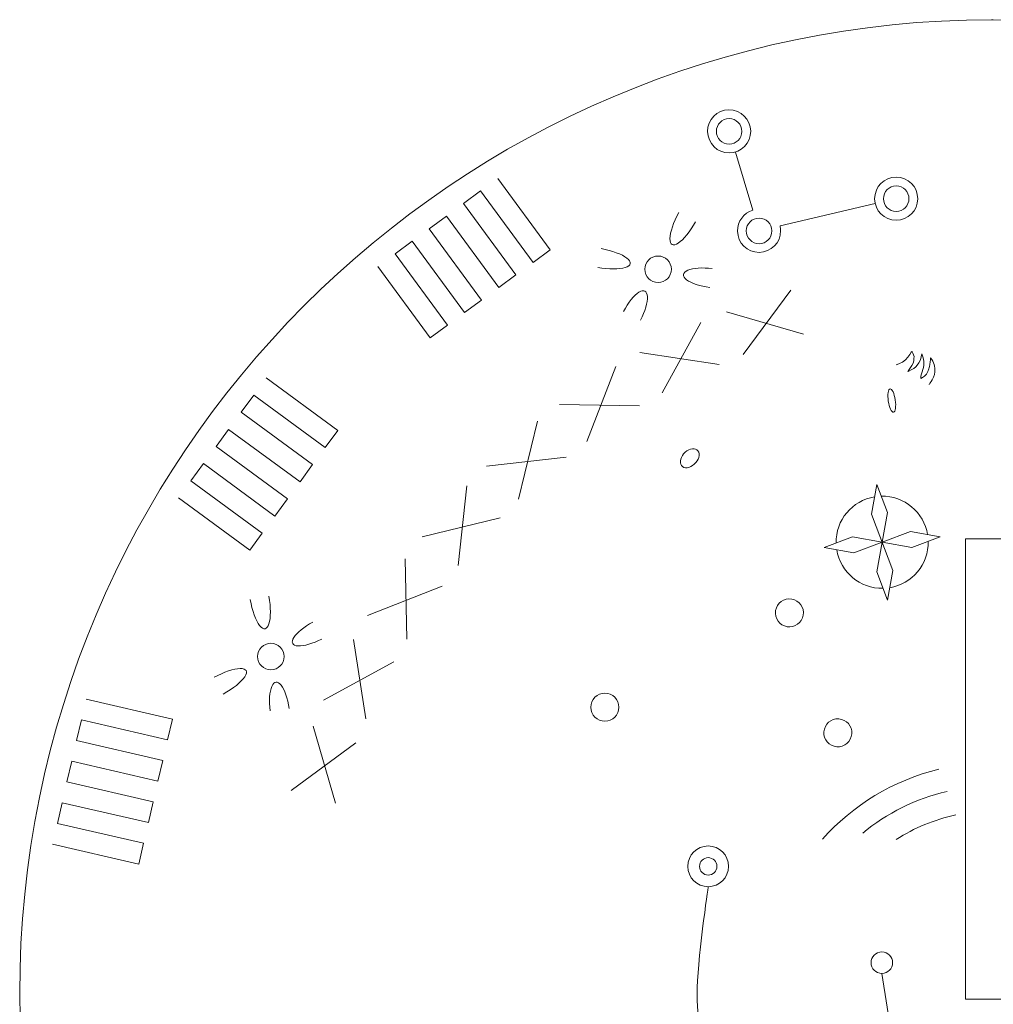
# Model space of a CAD drawing. Header units: millimetres. Extents: x -235 to 244, y -214 to 172.
# Tile 106 of 108: x 140 to 192, y 95 to 148. Entities that reach past the tile are written whole.
import ezdxf

# ---------------------------------------------------------------- set-up
doc = ezdxf.new("R2010")
doc.units = ezdxf.units.MM
doc.header["$MEASUREMENT"] = 0
doc.layers.add('Layer 1', color=7, linetype='Continuous')

msp = doc.modelspace()

# ---------------------------------------------------------------- linework, layer by layer
at = {"layer": 'Layer 1', "lineweight": 15}
for points, knots in [([(191.9191, 147.8991), (163.2559, 147.8454), (140.0484, 124.5935), (140.0484, 95.9303), (140.0484, 95.9303), (140.0484, 67.2287), (163.3166, 43.9619), (192.0168, 43.9619), (192.0168, 43.9619), (220.7188, 43.9619), (243.9856, 67.2301), (243.9856, 95.9303), (243.9856, 95.9303), (243.9856, 124.6323), (220.7188, 147.8991), (192.0168, 147.8991), (192.0168, 147.8991), (192.0168, 147.8991), (191.9191, 147.8991), (191.9191, 147.8991)], [0, 0, 0, 0, 0.1666667, 0.1666667, 0.1666667, 0.1666667, 0.3333333, 0.3333333, 0.3333333, 0.3333333, 0.5, 0.5, 0.5, 0.5, 0.6666667, 0.6666667, 0.6666667, 0.6666667, 1, 1, 1, 1]), ([(190.5412, 120.1951), (190.5412, 120.1951), (193.4929, 120.1951), (193.4929, 120.1951), (193.4929, 120.1951), (193.4929, 120.1951), (193.4929, 95.6287), (193.4929, 95.6287), (193.4929, 95.6287), (193.4929, 95.6287), (190.5412, 95.6287), (190.5412, 95.6287), (190.5412, 95.6287), (190.5412, 95.6287), (190.5412, 120.1951), (190.5412, 120.1951)], [0, 0, 0, 0, 0.2, 0.2, 0.2, 0.2, 0.4, 0.4, 0.4, 0.4, 0.6, 0.6, 0.6, 0.6, 1, 1, 1, 1])]:
    msp.add_open_spline(points, degree=3, knots=knots, dxfattribs=at)
at = {"layer": 'Layer 1', "color": 1, "lineweight": 15}
for points, knots in [([(179.0661, 141.9487), (179.0715, 141.3134), (178.5616, 140.7939), (177.9266, 140.7885), (177.9266, 140.7885), (177.2913, 140.7826), (176.7718, 141.294), (176.7663, 141.9293), (176.7663, 141.9293), (176.7605, 142.5647), (177.2704, 143.0842), (177.9058, 143.0896), (177.9058, 143.0896), (178.5411, 143.0951), (179.0606, 142.5837), (179.0661, 141.9487)], [0, 0, 0, 0, 0.2, 0.2, 0.2, 0.2, 0.4, 0.4, 0.4, 0.4, 0.6, 0.6, 0.6, 0.6, 1, 1, 1, 1]), ([(178.5989, 141.9389), (178.5989, 141.5628), (178.2931, 141.257), (177.9156, 141.257), (177.9156, 141.257), (177.5392, 141.257), (177.2333, 141.5628), (177.2333, 141.9389), (177.2333, 141.9389), (177.2333, 142.3167), (177.5392, 142.6211), (177.9156, 142.6211), (177.9156, 142.6211), (178.2931, 142.6211), (178.5989, 142.3167), (178.5989, 141.9389)], [0, 0, 0, 0, 0.2, 0.2, 0.2, 0.2, 0.4, 0.4, 0.4, 0.4, 0.6, 0.6, 0.6, 0.6, 1, 1, 1, 1]), ([(159.1672, 134.7344), (159.1672, 134.7344), (161.9619, 130.9259), (161.9619, 130.9259), (161.9619, 130.9259), (161.9619, 130.9259), (162.877, 131.5954), (162.877, 131.5954), (162.877, 131.5954), (162.877, 131.5954), (160.0823, 135.4058), (160.0823, 135.4058), (160.0823, 135.4058), (160.0823, 135.4058), (160.996, 136.0754), (160.996, 136.0754), (160.996, 136.0754), (160.996, 136.0754), (163.7907, 132.2664), (163.7907, 132.2664), (163.7907, 132.2664), (163.7907, 132.2664), (164.7055, 132.9377), (164.7055, 132.9377), (164.7055, 132.9377), (164.7055, 132.9377), (161.9108, 136.7467), (161.9108, 136.7467), (161.9108, 136.7467), (161.9108, 136.7467), (162.8245, 137.4177), (162.8245, 137.4177), (162.8245, 137.4177), (162.8245, 137.4177), (165.6192, 133.6073), (165.6192, 133.6073), (165.6192, 133.6073), (165.6192, 133.6073), (166.5343, 134.2787), (166.5343, 134.2787), (166.5343, 134.2787), (166.5343, 134.2787), (163.7396, 138.0872), (163.7396, 138.0872), (163.7396, 138.0872), (163.7396, 138.0872), (164.6533, 138.7586), (164.6533, 138.7586), (164.6533, 138.7586), (164.6533, 138.7586), (167.448, 134.9496), (167.448, 134.9496), (167.448, 134.9496), (167.448, 134.9496), (168.3617, 135.6206), (168.3617, 135.6206), (168.3617, 135.6206), (168.3617, 135.6206), (165.5684, 139.4296), (165.5684, 139.4296)], [0, 0, 0, 0, 0.0625, 0.0625, 0.0625, 0.0625, 0.125, 0.125, 0.125, 0.125, 0.1875, 0.1875, 0.1875, 0.1875, 0.25, 0.25, 0.25, 0.25, 0.3125, 0.3125, 0.3125, 0.3125, 0.375, 0.375, 0.375, 0.375, 0.4375, 0.4375, 0.4375, 0.4375, 0.5, 0.5, 0.5, 0.5, 0.5625, 0.5625, 0.5625, 0.5625, 0.625, 0.625, 0.625, 0.625, 0.6875, 0.6875, 0.6875, 0.6875, 0.75, 0.75, 0.75, 0.75, 0.8125, 0.8125, 0.8125, 0.8125, 0.875, 0.875, 0.875, 0.875, 1, 1, 1, 1]), ([(187.9849, 138.3479), (187.9849, 137.7126), (187.4695, 137.1986), (186.8342, 137.1986), (186.8342, 137.1986), (186.1988, 137.1986), (185.6834, 137.7126), (185.6834, 138.3479), (185.6834, 138.3479), (185.6834, 138.9829), (186.1988, 139.4984), (186.8342, 139.4984), (186.8342, 139.4984), (187.4695, 139.4984), (187.9849, 138.9829), (187.9849, 138.3479)], [0, 0, 0, 0, 0.2, 0.2, 0.2, 0.2, 0.4, 0.4, 0.4, 0.4, 0.6, 0.6, 0.6, 0.6, 1, 1, 1, 1]), ([(187.5161, 138.3479), (187.5161, 137.9715), (187.2102, 137.6657), (186.8342, 137.6657), (186.8342, 137.6657), (186.4567, 137.6657), (186.1519, 137.9715), (186.1519, 138.3479), (186.1519, 138.3479), (186.1519, 138.7254), (186.4567, 139.0313), (186.8342, 139.0313), (186.8342, 139.0313), (187.2102, 139.0313), (187.5161, 138.7254), (187.5161, 138.3479)], [0, 0, 0, 0, 0.2, 0.2, 0.2, 0.2, 0.4, 0.4, 0.4, 0.4, 0.6, 0.6, 0.6, 0.6, 1, 1, 1, 1]), ([(180.6359, 136.8942), (180.6549, 136.8112), (180.6648, 136.7273), (180.6648, 136.6419), (180.6648, 136.6419), (180.6701, 136.0066), (180.1603, 135.4869), (179.525, 135.4816), (179.525, 135.4816), (178.8896, 135.4774), (178.3703, 135.9872), (178.3647, 136.6225), (178.3647, 136.6225), (178.3605, 137.1337), (178.6942, 137.5856), (179.1831, 137.7331)], [0, 0, 0, 0, 0.2, 0.2, 0.2, 0.2, 0.4, 0.4, 0.4, 0.4, 0.6, 0.6, 0.6, 0.6, 1, 1, 1, 1]), ([(175.2284, 137.6079), (174.9418, 137.0856), (174.7626, 136.555), (174.7556, 136.219), (174.7556, 136.219), (174.7499, 135.8814), (174.9194, 135.7889), (175.2006, 135.9748), (175.2006, 135.9748), (175.4819, 136.161), (175.8304, 136.598), (176.1172, 137.1215)], [0, 0, 0, 0, 0.25, 0.25, 0.25, 0.25, 0.5, 0.5, 0.5, 0.5, 1, 1, 1, 1]), ([(180.1974, 136.6296), (180.1974, 136.2517), (179.8915, 135.9459), (179.5155, 135.9459), (179.5155, 135.9459), (179.1376, 135.9459), (178.8318, 136.2517), (178.8318, 136.6296), (178.8318, 136.6296), (178.8318, 137.0056), (179.1376, 137.3115), (179.5155, 137.3115), (179.5155, 137.3115), (179.8915, 137.3115), (180.1974, 137.0056), (180.1974, 136.6296)], [0, 0, 0, 0, 0.2, 0.2, 0.2, 0.2, 0.4, 0.4, 0.4, 0.4, 0.6, 0.6, 0.6, 0.6, 1, 1, 1, 1]), ([(170.9052, 134.6836), (171.4923, 134.5792), (172.0518, 134.5763), (172.373, 134.6782), (172.373, 134.6782), (172.6942, 134.7802), (172.7286, 134.9702), (172.4627, 135.177), (172.4627, 135.177), (172.1964, 135.3838), (171.6702, 135.5767), (171.0832, 135.6814)], [0, 0, 0, 0, 0.25, 0.25, 0.25, 0.25, 0.5, 0.5, 0.5, 0.5, 1, 1, 1, 1]), ([(174.1232, 133.8719), (174.5145, 133.8719), (174.8313, 134.1891), (174.8313, 134.5803), (174.8313, 134.5803), (174.8313, 134.9715), (174.5145, 135.2887), (174.1232, 135.2887), (174.1232, 135.2887), (173.7317, 135.2887), (173.4135, 134.9715), (173.4135, 134.5803), (173.4135, 134.5803), (173.4135, 134.1891), (173.7317, 133.8719), (174.1232, 133.8719)], [0, 0, 0, 0, 0.2, 0.2, 0.2, 0.2, 0.4, 0.4, 0.4, 0.4, 0.6, 0.6, 0.6, 0.6, 1, 1, 1, 1]), ([(177.0155, 134.6163), (176.4906, 134.6838), (175.9932, 134.6494), (175.712, 134.5279), (175.712, 134.5279), (175.4296, 134.4052), (175.4048, 134.2137), (175.6471, 134.025), (175.6471, 134.025), (175.8899, 133.8348), (176.3625, 133.6779), (176.8873, 133.6102)], [0, 0, 0, 0, 0.25, 0.25, 0.25, 0.25, 0.5, 0.5, 0.5, 0.5, 1, 1, 1, 1]), ([(173.1849, 131.8669), (173.4285, 132.3368), (173.5692, 132.8134), (173.5524, 133.1207), (173.5524, 133.1207), (173.5362, 133.4283), (173.3651, 133.5177), (173.1035, 133.3566), (173.1035, 133.3566), (172.8416, 133.1939), (172.53, 132.8052), (172.2847, 132.3366)], [0, 0, 0, 0, 0.25, 0.25, 0.25, 0.25, 0.5, 0.5, 0.5, 0.5, 1, 1, 1, 1]), ([(186.8285, 129.4788), (186.8285, 129.4788), (187.151, 129.5712), (187.3302, 129.7504), (187.3302, 129.7504), (187.5094, 129.9293), (187.6611, 130.1981), (187.6611, 130.1981), (187.6611, 130.1981), (187.6611, 130.1981), (187.7849, 130.052), (187.7849, 129.9278), (187.7849, 129.9278), (187.7849, 129.804), (187.7796, 129.6001), (187.6734, 129.4498), (187.6734, 129.4498), (187.5673, 129.2981), (187.4558, 129.1203), (187.4558, 129.1203), (187.4558, 129.1203), (187.4558, 129.1203), (187.7973, 129.283), (187.8826, 129.3687), (187.8826, 129.3687), (187.9684, 129.4555), (188.1239, 129.7035), (188.1529, 129.8273), (188.1529, 129.8273), (188.1818, 129.9515), (188.2026, 130.0672), (188.2026, 130.0672), (188.2026, 130.0672), (188.2026, 130.0672), (188.3017, 129.7998), (188.3141, 129.6675), (188.3141, 129.6675), (188.3236, 129.5504), (188.3088, 129.3712), (188.259, 129.2251), (188.259, 129.2251), (188.2079, 129.0791), (188.1324, 128.9316), (188.1419, 128.7566), (188.1419, 128.7566), (188.2481, 128.8078), (188.4534, 128.9277), (188.5208, 129.1288), (188.5208, 129.1288), (188.6104, 129.3962), (188.5896, 129.2996), (188.6256, 129.5077), (188.6256, 129.5077), (188.6616, 129.7158), (188.664, 129.8509), (188.664, 129.8509), (188.664, 129.8509), (188.8792, 129.6305), (188.8983, 129.3825), (188.8997, 129.1136), (188.8997, 129.1136), (188.8821, 128.9358), (188.7674, 128.6892), (188.6986, 128.5873), (188.6986, 128.5873), (188.6298, 128.4868), (188.5952, 128.4398), (188.5952, 128.4398)], [0, 0, 0, 0, 0.0555556, 0.0555556, 0.0555556, 0.0555556, 0.1111111, 0.1111111, 0.1111111, 0.1111111, 0.1666667, 0.1666667, 0.1666667, 0.1666667, 0.2222222, 0.2222222, 0.2222222, 0.2222222, 0.2777778, 0.2777778, 0.2777778, 0.2777778, 0.3333333, 0.3333333, 0.3333333, 0.3333333, 0.3888889, 0.3888889, 0.3888889, 0.3888889, 0.4444444, 0.4444444, 0.4444444, 0.4444444, 0.5, 0.5, 0.5, 0.5, 0.5555556, 0.5555556, 0.5555556, 0.5555556, 0.6111111, 0.6111111, 0.6111111, 0.6111111, 0.6666667, 0.6666667, 0.6666667, 0.6666667, 0.7222222, 0.7222222, 0.7222222, 0.7222222, 0.7777778, 0.7777778, 0.7777778, 0.7777778, 0.8333333, 0.8333333, 0.8333333, 0.8333333, 0.8888889, 0.8888889, 0.8888889, 0.8888889, 1, 1, 1, 1]), ([(153.2127, 128.7803), (153.2127, 128.7803), (157.023, 125.9856), (157.023, 125.9856), (157.023, 125.9856), (157.023, 125.9856), (156.3521, 125.0719), (156.3521, 125.0719), (156.3521, 125.0719), (156.3521, 125.0719), (152.5431, 127.8666), (152.5431, 127.8666), (152.5431, 127.8666), (152.5431, 127.8666), (151.8718, 126.9515), (151.8718, 126.9515), (151.8718, 126.9515), (151.8718, 126.9515), (155.6807, 124.1568), (155.6807, 124.1568), (155.6807, 124.1568), (155.6807, 124.1568), (155.0112, 123.2431), (155.0112, 123.2431), (155.0112, 123.2431), (155.0112, 123.2431), (151.2008, 126.0378), (151.2008, 126.0378), (151.2008, 126.0378), (151.2008, 126.0378), (150.5312, 125.1227), (150.5312, 125.1227), (150.5312, 125.1227), (150.5312, 125.1227), (154.3398, 122.328), (154.3398, 122.328), (154.3398, 122.328), (154.3398, 122.328), (153.6688, 121.4146), (153.6688, 121.4146), (153.6688, 121.4146), (153.6688, 121.4146), (149.8599, 124.2093), (149.8599, 124.2093), (149.8599, 124.2093), (149.8599, 124.2093), (149.1889, 123.2942), (149.1889, 123.2942), (149.1889, 123.2942), (149.1889, 123.2942), (152.9993, 120.4995), (152.9993, 120.4995), (152.9993, 120.4995), (152.9993, 120.4995), (152.3279, 119.5858), (152.3279, 119.5858), (152.3279, 119.5858), (152.3279, 119.5858), (148.519, 122.3805), (148.519, 122.3805)], [0, 0, 0, 0, 0.0625, 0.0625, 0.0625, 0.0625, 0.125, 0.125, 0.125, 0.125, 0.1875, 0.1875, 0.1875, 0.1875, 0.25, 0.25, 0.25, 0.25, 0.3125, 0.3125, 0.3125, 0.3125, 0.375, 0.375, 0.375, 0.375, 0.4375, 0.4375, 0.4375, 0.4375, 0.5, 0.5, 0.5, 0.5, 0.5625, 0.5625, 0.5625, 0.5625, 0.625, 0.625, 0.625, 0.625, 0.6875, 0.6875, 0.6875, 0.6875, 0.75, 0.75, 0.75, 0.75, 0.8125, 0.8125, 0.8125, 0.8125, 0.875, 0.875, 0.875, 0.875, 1, 1, 1, 1]), ([(186.7845, 127.6073), (186.8355, 127.2643), (186.7942, 126.9734), (186.6922, 126.9584), (186.6922, 126.9584), (186.5888, 126.9432), (186.4646, 127.2091), (186.4124, 127.5509), (186.4124, 127.5509), (186.3614, 127.8939), (186.4012, 128.1849), (186.5047, 128.1998), (186.5047, 128.1998), (186.6067, 128.2152), (186.7321, 127.9505), (186.7845, 127.6073)], [0, 0, 0, 0, 0.2, 0.2, 0.2, 0.2, 0.4, 0.4, 0.4, 0.4, 0.6, 0.6, 0.6, 0.6, 1, 1, 1, 1]), ([(185.8005, 123.1041), (185.8005, 123.1041), (186.3724, 121.5991), (186.3724, 121.5991), (186.3724, 121.5991), (186.3724, 121.5991), (185.7977, 118.4326), (185.7977, 118.4326), (185.7977, 118.4326), (185.7977, 118.4326), (186.3696, 116.9262), (186.3696, 116.9262), (186.3696, 116.9262), (186.3696, 116.9262), (186.6564, 118.5109), (186.6564, 118.5109), (186.6564, 118.5109), (186.6564, 118.5109), (185.5141, 121.5204), (185.5141, 121.5204), (185.5141, 121.5204), (185.5141, 121.5204), (185.8005, 123.1041), (185.8005, 123.1041)], [0, 0, 0, 0, 0.1428571, 0.1428571, 0.1428571, 0.1428571, 0.2857143, 0.2857143, 0.2857143, 0.2857143, 0.4285714, 0.4285714, 0.4285714, 0.4285714, 0.5714286, 0.5714286, 0.5714286, 0.5714286, 0.7142857, 0.7142857, 0.7142857, 0.7142857, 1, 1, 1, 1]), ([(182.9963, 119.7319), (182.9963, 119.7319), (184.5796, 119.444), (184.5796, 119.444), (184.5796, 119.444), (184.5796, 119.444), (187.5891, 120.5877), (187.5891, 120.5877), (187.5891, 120.5877), (187.5891, 120.5877), (189.1742, 120.2995), (189.1742, 120.2995), (189.1742, 120.2995), (189.1742, 120.2995), (187.6692, 119.7276), (187.6692, 119.7276), (187.6692, 119.7276), (187.6692, 119.7276), (184.5013, 120.3037), (184.5013, 120.3037), (184.5013, 120.3037), (184.5013, 120.3037), (182.9963, 119.7319), (182.9963, 119.7319)], [0, 0, 0, 0, 0.1428571, 0.1428571, 0.1428571, 0.1428571, 0.2857143, 0.2857143, 0.2857143, 0.2857143, 0.4285714, 0.4285714, 0.4285714, 0.4285714, 0.5714286, 0.5714286, 0.5714286, 0.5714286, 0.7142857, 0.7142857, 0.7142857, 0.7142857, 1, 1, 1, 1]), ([(153.3504, 117.1315), (153.4567, 116.5443), (153.4578, 115.9849), (153.3559, 115.6637), (153.3559, 115.6637), (153.2539, 115.3425), (153.0638, 115.3081), (152.857, 115.5744), (152.857, 115.5744), (152.6503, 115.8403), (152.4576, 116.3654), (152.3528, 116.9524)], [0, 0, 0, 0, 0.25, 0.25, 0.25, 0.25, 0.5, 0.5, 0.5, 0.5, 1, 1, 1, 1]), ([(181.0117, 115.5094), (180.6056, 115.5786), (180.3313, 115.9629), (180.3987, 116.3693), (180.3987, 116.3693), (180.4661, 116.7762), (180.8508, 117.0503), (181.2586, 116.9828), (181.2586, 116.9828), (181.665, 116.915), (181.9393, 116.5307), (181.8719, 116.1243), (181.8719, 116.1243), (181.8042, 115.7175), (181.42, 115.4421), (181.0117, 115.5094)], [0, 0, 0, 0, 0.2, 0.2, 0.2, 0.2, 0.4, 0.4, 0.4, 0.4, 0.6, 0.6, 0.6, 0.6, 1, 1, 1, 1]), ([(156.1672, 114.8521), (155.6989, 114.607), (155.2206, 114.4663), (154.9132, 114.4831), (154.9132, 114.4831), (154.606, 114.4996), (154.5164, 114.6719), (154.6791, 114.9338), (154.6791, 114.9338), (154.8404, 115.1941), (155.2289, 115.507), (155.6974, 115.7508)], [0, 0, 0, 0, 0.25, 0.25, 0.25, 0.25, 0.5, 0.5, 0.5, 0.5, 1, 1, 1, 1]), ([(154.1634, 113.9139), (154.1634, 113.5226), (153.8452, 113.2055), (153.454, 113.2055), (153.454, 113.2055), (153.0624, 113.2055), (152.7456, 113.5226), (152.7456, 113.9139), (152.7456, 113.9139), (152.7456, 114.3051), (153.0624, 114.6222), (153.454, 114.6222), (153.454, 114.6222), (153.8452, 114.6222), (154.1634, 114.3051), (154.1634, 113.9139)], [0, 0, 0, 0, 0.2, 0.2, 0.2, 0.2, 0.4, 0.4, 0.4, 0.4, 0.6, 0.6, 0.6, 0.6, 1, 1, 1, 1]), ([(150.4263, 112.8086), (150.95, 113.095), (151.4792, 113.2744), (151.8168, 113.28), (151.8168, 113.28), (152.1529, 113.2852), (152.2453, 113.1157), (152.059, 112.8362), (152.059, 112.8362), (151.8732, 112.5551), (151.4363, 112.2047), (150.914, 111.9182)], [0, 0, 0, 0, 0.25, 0.25, 0.25, 0.25, 0.5, 0.5, 0.5, 0.5, 1, 1, 1, 1]), ([(153.4181, 111.0212), (153.3505, 111.5449), (153.3848, 112.0423), (153.5076, 112.3247), (153.5076, 112.3247), (153.6289, 112.6074), (153.8204, 112.6322), (154.0105, 112.3897), (154.0105, 112.3897), (154.1993, 112.1471), (154.3565, 111.6745), (154.4239, 111.1493)], [0, 0, 0, 0, 0.25, 0.25, 0.25, 0.25, 0.5, 0.5, 0.5, 0.5, 1, 1, 1, 1]), ([(172.0299, 111.213), (172.0299, 110.8009), (171.6951, 110.4672), (171.283, 110.4672), (171.283, 110.4672), (170.871, 110.4672), (170.5362, 110.8009), (170.5362, 111.213), (170.5362, 111.213), (170.5362, 111.625), (170.871, 111.9598), (171.283, 111.9598), (171.283, 111.9598), (171.6951, 111.9598), (172.0299, 111.625), (172.0299, 111.213)], [0, 0, 0, 0, 0.2, 0.2, 0.2, 0.2, 0.4, 0.4, 0.4, 0.4, 0.6, 0.6, 0.6, 0.6, 1, 1, 1, 1]), ([(141.8067, 103.9105), (141.8067, 103.9105), (146.4094, 102.8455), (146.4094, 102.8455), (146.4094, 102.8455), (146.4094, 102.8455), (146.6644, 103.9507), (146.6644, 103.9507), (146.6644, 103.9507), (146.6644, 103.9507), (142.0617, 105.0143), (142.0617, 105.0143), (142.0617, 105.0143), (142.0617, 105.0143), (142.3164, 106.1196), (142.3164, 106.1196), (142.3164, 106.1196), (142.3164, 106.1196), (146.9205, 105.056), (146.9205, 105.056), (146.9205, 105.056), (146.9205, 105.056), (147.1756, 106.1594), (147.1756, 106.1594), (147.1756, 106.1594), (147.1756, 106.1594), (142.5729, 107.2248), (142.5729, 107.2248), (142.5729, 107.2248), (142.5729, 107.2248), (142.828, 108.3287), (142.828, 108.3287), (142.828, 108.3287), (142.828, 108.3287), (147.4307, 107.2647), (147.4307, 107.2647), (147.4307, 107.2647), (147.4307, 107.2647), (147.6854, 108.37), (147.6854, 108.37), (147.6854, 108.37), (147.6854, 108.37), (143.0827, 109.4339), (143.0827, 109.4339), (143.0827, 109.4339), (143.0827, 109.4339), (143.3391, 110.5392), (143.3391, 110.5392), (143.3391, 110.5392), (143.3391, 110.5392), (147.9418, 109.4738), (147.9418, 109.4738), (147.9418, 109.4738), (147.9418, 109.4738), (148.1965, 110.579), (148.1965, 110.579), (148.1965, 110.579), (148.1965, 110.579), (143.5942, 111.6427), (143.5942, 111.6427)], [0, 0, 0, 0, 0.0625, 0.0625, 0.0625, 0.0625, 0.125, 0.125, 0.125, 0.125, 0.1875, 0.1875, 0.1875, 0.1875, 0.25, 0.25, 0.25, 0.25, 0.3125, 0.3125, 0.3125, 0.3125, 0.375, 0.375, 0.375, 0.375, 0.4375, 0.4375, 0.4375, 0.4375, 0.5, 0.5, 0.5, 0.5, 0.5625, 0.5625, 0.5625, 0.5625, 0.625, 0.625, 0.625, 0.625, 0.6875, 0.6875, 0.6875, 0.6875, 0.75, 0.75, 0.75, 0.75, 0.8125, 0.8125, 0.8125, 0.8125, 0.875, 0.875, 0.875, 0.875, 1, 1, 1, 1]), ([(182.9728, 109.8995), (183.0019, 110.3116), (183.3587, 110.6205), (183.7707, 110.5914), (183.7707, 110.5914), (184.1814, 110.5624), (184.4916, 110.2041), (184.4626, 109.7935), (184.4626, 109.7935), (184.4322, 109.3829), (184.0753, 109.0726), (183.6647, 109.1016), (183.6647, 109.1016), (183.2527, 109.1321), (182.9438, 109.4889), (182.9728, 109.8995)], [0, 0, 0, 0, 0.2, 0.2, 0.2, 0.2, 0.4, 0.4, 0.4, 0.4, 0.6, 0.6, 0.6, 0.6, 1, 1, 1, 1]), ([(177.8853, 102.7213), (177.8853, 102.1219), (177.3988, 101.6354), (176.7994, 101.6354), (176.7994, 101.6354), (176.1983, 101.6354), (175.7118, 102.1219), (175.7118, 102.7213), (175.7118, 102.7213), (175.7118, 103.3224), (176.1983, 103.8085), (176.7994, 103.8085), (176.7994, 103.8085), (177.3988, 103.8085), (177.8853, 103.3224), (177.8853, 102.7213)], [0, 0, 0, 0, 0.2, 0.2, 0.2, 0.2, 0.4, 0.4, 0.4, 0.4, 0.6, 0.6, 0.6, 0.6, 1, 1, 1, 1]), ([(177.2623, 102.7213), (177.2623, 102.4652), (177.0555, 102.2584), (176.7994, 102.2584), (176.7994, 102.2584), (176.5429, 102.2584), (176.3348, 102.4652), (176.3348, 102.7213), (176.3348, 102.7213), (176.3348, 102.9777), (176.5429, 103.1859), (176.7994, 103.1859), (176.7994, 103.1859), (177.0555, 103.1859), (177.2623, 102.9777), (177.2623, 102.7213)], [0, 0, 0, 0, 0.2, 0.2, 0.2, 0.2, 0.4, 0.4, 0.4, 0.4, 0.6, 0.6, 0.6, 0.6, 1, 1, 1, 1]), ([(176.7994, 101.6354), (176.7994, 101.6354), (176.2025, 97.522), (176.2025, 95.9303), (176.2025, 95.9303), (176.2025, 94.3403), (176.8047, 90.2266), (176.8047, 90.2266)], [0, 0, 0, 0, 0.3333333, 0.3333333, 0.3333333, 0.3333333, 1, 1, 1, 1]), ([(186.6412, 97.5813), (186.6412, 97.2645), (186.3847, 97.008), (186.0679, 97.008), (186.0679, 97.008), (185.7512, 97.008), (185.4933, 97.2645), (185.4933, 97.5813), (185.4933, 97.5813), (185.4933, 97.8981), (185.7512, 98.156), (186.0679, 98.156), (186.0679, 98.156), (186.3847, 98.156), (186.6412, 97.8981), (186.6412, 97.5813)], [0, 0, 0, 0, 0.2, 0.2, 0.2, 0.2, 0.4, 0.4, 0.4, 0.4, 0.6, 0.6, 0.6, 0.6, 1, 1, 1, 1])]:
    msp.add_open_spline(points, degree=3, knots=knots, dxfattribs=at)
for points in [[(178.2476, 140.8379), (178.2476, 140.8379), (179.1831, 137.7331), (179.1831, 137.7331)], [(180.6359, 136.8952), (180.6359, 136.8952), (185.7138, 138.0858), (185.7138, 138.0858)], [(178.672, 130.0302), (178.672, 130.0302), (181.2035, 133.475), (181.2035, 133.475)], [(177.7763, 132.3105), (177.7763, 132.3105), (181.8844, 131.1227), (181.8844, 131.1227)], [(174.3451, 127.989), (174.3451, 127.989), (176.4025, 131.7401), (176.4025, 131.7401)], [(173.1584, 130.1346), (173.1584, 130.1346), (177.385, 129.4939), (177.385, 129.4939)], [(170.3238, 125.3999), (170.3238, 125.3999), (171.8715, 129.3906), (171.8715, 129.3906)], [(168.8644, 127.3744), (168.8644, 127.3744), (173.1404, 127.2891), (173.1404, 127.2891)], [(166.6722, 122.3117), (166.6722, 122.3117), (167.6861, 126.4678), (167.6861, 126.4678)], [(164.9687, 124.0781), (164.9687, 124.0781), (169.22, 124.5508), (169.22, 124.5508)], [(163.4528, 118.7741), (163.4528, 118.7741), (163.9174, 123.0268), (163.9174, 123.0268)], [(183.6274, 119.9718), (183.6056, 121.1899), (184.479, 122.2398), (185.6806, 122.4412)], [(186.0418, 122.4744), (187.26, 122.4962), (188.3098, 121.6224), (188.5099, 120.4208)], [(161.5333, 120.3051), (161.5333, 120.3051), (165.688, 121.325), (165.688, 121.325)], [(188.543, 120.0599), (188.5649, 118.8418), (187.6914, 117.7916), (186.4895, 117.5905)], [(186.1286, 117.5573), (184.9105, 117.5355), (183.8603, 118.4089), (183.6606, 119.6105)], [(160.7187, 114.8494), (160.7187, 114.8494), (160.6281, 119.1254), (160.6281, 119.1254)], [(158.6172, 116.1159), (158.6172, 116.1159), (162.604, 117.6702), (162.604, 117.6702)], [(158.5209, 110.6009), (158.5209, 110.6009), (157.8747, 114.8275), (157.8747, 114.8275)], [(156.2734, 111.5809), (156.2734, 111.5809), (160.0217, 113.6436), (160.0217, 113.6436)], [(156.8989, 106.1002), (156.8989, 106.1002), (155.7058, 110.2069), (155.7058, 110.2069)], [(154.5465, 106.7768), (154.5465, 106.7768), (157.9875, 109.314), (157.9875, 109.314)], [(182.8972, 104.1712), (184.5189, 105.9845), (186.673, 107.3116), (189.1135, 107.911)], [(185.0442, 104.4936), (186.3354, 105.5562), (187.8703, 106.332), (189.5544, 106.7218)], [(186.8328, 104.1546), (187.7934, 104.7691), (188.8679, 105.2196), (190.0201, 105.4652)], [(186.0679, 97.008), (186.0679, 97.008), (186.644, 93.4153), (186.644, 93.4153)]]:
    msp.add_open_spline(points, degree=3, dxfattribs=at)
at = {"layer": 'Layer 1', "color": 1, "lineweight": 18}
msp.add_open_spline([(175.964, 124.1073), (175.6996, 123.9296), (175.4171, 123.9611), (175.3342, 124.1761), (175.3342, 124.1761), (175.2518, 124.391), (175.3978, 124.7092), (175.6625, 124.8872), (175.6625, 124.8872), (175.927, 125.0636), (176.2094, 125.0334), (176.2923, 124.8183), (176.2923, 124.8183), (176.3762, 124.6036), (176.2288, 124.2852), (175.964, 124.1073)], degree=3, knots=[0, 0, 0, 0, 0.2, 0.2, 0.2, 0.2, 0.4, 0.4, 0.4, 0.4, 0.6, 0.6, 0.6, 0.6, 1, 1, 1, 1], dxfattribs=at)

doc.saveas('drawing.dxf')
